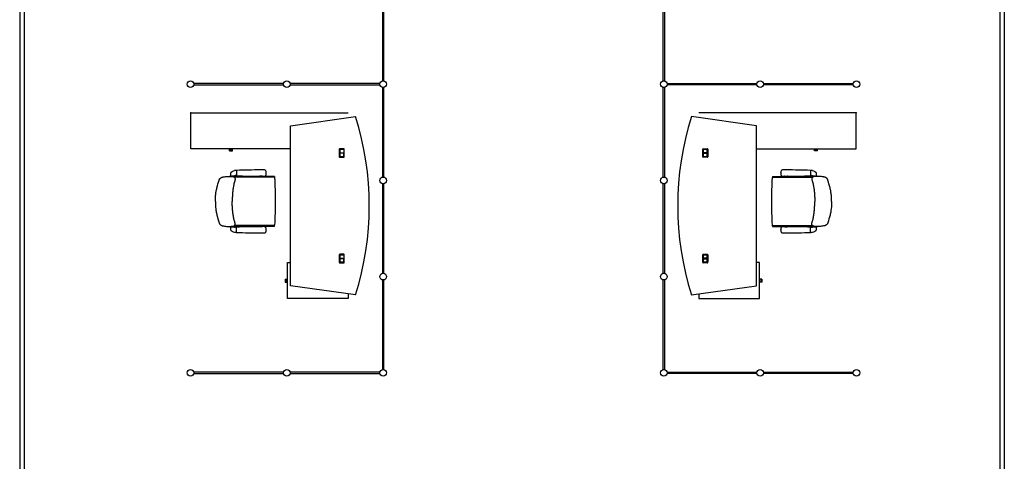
# Model space of a CAD drawing. Header units: millimetres. Extents: x 391350 to 515311, y -283575 to -199836.
# Tile 8 of 102: x 404895 to 416148, y -272278 to -267232. Entities that reach past the tile are written whole.
import ezdxf

# ---------------------------------------------------------------- set-up
doc = ezdxf.new("R2010")
doc.units = ezdxf.units.MM

msp = doc.modelspace()

# ---------------------------------------------------------------- linework, layer by layer
at = {"color": 0}
for p, q in [((404895, -259873), (404895, -277348)), ((404945, -259873), (404945, -277348)), ((416098, -259873), (416098, -277348)), ((416148, -259873), (416148, -277360)), ((409040, -266905), (409040, -267930)), ((409057, -267930), (409057, -266905)), ((412249, -267930), (412249, -266905)), ((412266, -266905), (412266, -267930)), ((407911, -267959), (406886, -267959)), ((406886, -267976), (407911, -267976)), ((409011, -267959), (407986, -267959)), ((407986, -267976), (409011, -267976)), ((409040, -268005), (409040, -269030)), ((409057, -269030), (409057, -268005)), ((412249, -269030), (412249, -268005)), ((412266, -268005), (412266, -269030)), ((412295, -267959), (413320, -267959)), ((413320, -267976), (412295, -267976)), ((413395, -267959), (414420, -267959)), ((414420, -267976), (413395, -267976)), ((406851, -268297), (408651, -268297)), ((406851, -268707), (406851, -268297)), ((407991, -268443), (408734, -268338)), ((413315, -268443), (412572, -268338)), ((414455, -268297), (412655, -268297)), ((414455, -268707), (414455, -268297)), ((407991, -270273), (407991, -268443)), ((413315, -270273), (413315, -268443)), ((407981, -268707), (406851, -268707)), ((407293, -268720), (407293, -268707)), ((407293, -268732), (407293, -268720)), ((407293, -268720), (407327, -268720)), ((407327, -268720), (407327, -268707)), ((407327, -268732), (407327, -268720)), ((408547, -268712), (408547, -268798)), ((408599, -268706), (408553, -268706)), ((408553, -268796), (408553, -268714)), ((408553, -268714), (408553, -268754)), ((408597, -268712), (408555, -268712)), ((408555, -268712), (408597, -268712)), ((408598, -268714), (408598, -268754)), ((408599, -268714), (408599, -268796)), ((408605, -268798), (408605, -268712)), ((412701, -268798), (412701, -268712)), ((412707, -268706), (412753, -268706)), ((412707, -268714), (412707, -268796)), ((412708, -268714), (412708, -268754)), ((412709, -268712), (412751, -268712)), ((412751, -268712), (412709, -268712)), ((412753, -268796), (412753, -268714)), ((412753, -268714), (412753, -268754)), ((412759, -268712), (412759, -268798)), ((413325, -268707), (414455, -268707)), ((413979, -268720), (413979, -268707)), ((414013, -268720), (413979, -268720)), ((413979, -268732), (413979, -268720)), ((414012, -268732), (414012, -268720)), ((414013, -268720), (414013, -268707)), ((407293, -268732), (407327, -268732)), ((408553, -268752), (408598, -268752)), ((408553, -268754), (408598, -268754)), ((408598, -268755), (408553, -268755)), ((408553, -268755), (408553, -268796)), ((408598, -268757), (408553, -268757)), ((408553, -268804), (408599, -268804)), ((408555, -268797), (408597, -268797)), ((408597, -268798), (408555, -268798)), ((408598, -268796), (408598, -268755)), ((412753, -268804), (412707, -268804)), ((412753, -268752), (412708, -268752)), ((412753, -268754), (412708, -268754)), ((412708, -268755), (412753, -268755)), ((412708, -268796), (412708, -268755)), ((412708, -268757), (412753, -268757)), ((412751, -268797), (412709, -268797)), ((412709, -268798), (412751, -268798)), ((412753, -268755), (412753, -268796)), ((414012, -268732), (413979, -268732)), ((407303, -269018, 0), (407342, -269018, 0)), ((407307, -269018, 0), (407312, -269021, 0)), ((407332, -269018, 0), (407312, -269018, 0)), ((407315, -269021, 0), (407312, -269021, 0)), ((407316, -269018, 0), (407314, -269018, 0)), ((407315, -269018, 0), (407328, -269018, 0)), ((407329, -269021, 0), (407315, -269021, 0)), ((407328, -269018, 0), (407329, -269018, 0)), ((407332, -269021, 0), (407329, -269021, 0)), ((407337, -269018, 0), (407332, -269021, 0)), ((407633, -269022), (407342, -269022)), ((407804, -269032), (407350, -269032)), ((407372, -269014, 0), (407358, -269014, 0)), ((407372, -268954, 0), (407369, -268954, 0)), ((407372, -268954, 0), (407372, -269015, 0)), ((407636, -269021), (407636, -269021)), ((407666, -269019), (407640, -269019)), ((407669, -269021), (407669, -269021)), ((407807, -269022), (407673, -269022)), ((407711, -268984, 0), (407711, -268983, 0)), ((407711, -268984, 0), (407711, -268985, 0)), ((407809, -269025), (407806, -269033)), ((413497, -269025), (413500, -269033)), ((413499, -269022), (413633, -269022)), ((413502, -269032), (413956, -269032)), ((413594, -268984, 0), (413594, -268983, 0)), ((413594, -268984, 0), (413594, -268985, 0)), ((413637, -269021), (413637, -269021)), ((413640, -269019), (413666, -269019)), ((413670, -269021), (413670, -269021)), ((413673, -269022), (413964, -269022)), ((413934, -268954, 0), (413934, -269015, 0)), ((413934, -268954, 0), (413937, -268954, 0)), ((413934, -269014, 0), (413948, -269014, 0)), ((414003, -269018, 0), (413964, -269018, 0)), ((413969, -269018, 0), (413974, -269021, 0)), ((413974, -269018, 0), (413994, -269018, 0)), ((413974, -269021, 0), (413977, -269021, 0)), ((413978, -269018, 0), (413976, -269018, 0)), ((413977, -269021, 0), (413991, -269021, 0)), ((413990, -269018, 0), (413978, -269018, 0)), ((413990, -269018, 0), (413992, -269018, 0)), ((413991, -269021, 0), (413994, -269021, 0)), ((413999, -269018, 0), (413994, -269021, 0)), ((409040, -269105), (409040, -270130)), ((409057, -270130), (409057, -269105)), ((412249, -270130), (412249, -269105)), ((412266, -269105), (412266, -270130)), ((407131, -269308), (407131, -269309)), ((407131, -269309), (407131, -269308)), ((414174, -269308), (414174, -269309)), ((414174, -269309), (414174, -269308)), ((407303, -269598, 0), (407342, -269598, 0)), ((407307, -269598, 0), (407312, -269595, 0)), ((407315, -269595, 0), (407312, -269595, 0)), ((407332, -269598, 0), (407312, -269598, 0)), ((407316, -269598, 0), (407314, -269598, 0)), ((407329, -269595, 0), (407315, -269595, 0)), ((407315, -269598, 0), (407328, -269598, 0)), ((407328, -269598, 0), (407329, -269598, 0)), ((407332, -269595, 0), (407329, -269595, 0)), ((407337, -269598, 0), (407332, -269595, 0)), ((407633, -269594), (407342, -269594)), ((407804, -269584), (407350, -269584)), ((407372, -269602, 0), (407358, -269602, 0)), ((407372, -269663, 0), (407372, -269602, 0)), ((407636, -269596), (407636, -269596)), ((407666, -269597), (407640, -269597)), ((407669, -269596), (407669, -269596)), ((407807, -269594), (407673, -269594)), ((407809, -269592), (407806, -269584)), ((413497, -269592), (413500, -269584)), ((413499, -269594), (413633, -269594)), ((413502, -269584), (413956, -269584)), ((413637, -269596), (413637, -269596)), ((413640, -269597), (413666, -269597)), ((413670, -269596), (413670, -269596)), ((413673, -269594), (413964, -269594)), ((413934, -269663, 0), (413934, -269602, 0)), ((413934, -269602, 0), (413948, -269602, 0)), ((414003, -269598, 0), (413964, -269598, 0)), ((413969, -269598, 0), (413974, -269595, 0)), ((413974, -269595, 0), (413977, -269595, 0)), ((413974, -269598, 0), (413994, -269598, 0)), ((413978, -269598, 0), (413976, -269598, 0)), ((413977, -269595, 0), (413991, -269595, 0)), ((413990, -269598, 0), (413978, -269598, 0)), ((413990, -269598, 0), (413992, -269598, 0)), ((413991, -269595, 0), (413994, -269595, 0)), ((413999, -269598, 0), (413994, -269595, 0)), ((407372, -269662, 0), (407369, -269662, 0)), ((407711, -269632, 0), (407711, -269631, 0)), ((407711, -269632, 0), (407711, -269633, 0)), ((413594, -269632, 0), (413594, -269631, 0)), ((413594, -269632, 0), (413594, -269633, 0)), ((413934, -269662, 0), (413937, -269662, 0)), ((408547, -269918), (408547, -270004)), ((408599, -269912), (408553, -269912)), ((408553, -269920), (408553, -269960)), ((408553, -270002), (408553, -269920)), ((408597, -269918), (408555, -269918)), ((408555, -269918), (408597, -269918)), ((408598, -269920), (408598, -269960)), ((408599, -269920), (408599, -270002)), ((408605, -270004), (408605, -269918)), ((412701, -270004), (412701, -269918)), ((412707, -269912), (412753, -269912)), ((412707, -269920), (412707, -270002)), ((412708, -269920), (412708, -269960)), ((412709, -269918), (412751, -269918)), ((412751, -269918), (412709, -269918)), ((412753, -269920), (412753, -269960)), ((412753, -270002), (412753, -269920)), ((412759, -269918), (412759, -270004)), ((407954, -270419), (407954, -270008)), ((407954, -270008), (407991, -270008)), ((408553, -269958), (408598, -269958)), ((408553, -269960), (408598, -269960)), ((408598, -269961), (408553, -269961)), ((408553, -269961), (408553, -270002)), ((408598, -269963), (408553, -269963)), ((408553, -270010), (408599, -270010)), ((408555, -270003), (408597, -270003)), ((408597, -270004), (408555, -270004)), ((408598, -270002), (408598, -269961)), ((412753, -270010), (412707, -270010)), ((412753, -269958), (412708, -269958)), ((412753, -269960), (412708, -269960)), ((412708, -269961), (412753, -269961)), ((412708, -270002), (412708, -269961)), ((412708, -269963), (412753, -269963)), ((412751, -270003), (412709, -270003)), ((412709, -270004), (412751, -270004)), ((412753, -269961), (412753, -270002)), ((413352, -270008), (413315, -270008)), ((413352, -270419), (413352, -270008)), ((407929, -270196), (407929, -270230)), ((407929, -270196), (407941, -270196)), ((407929, -270230), (407941, -270230)), ((407941, -270196), (407941, -270230)), ((407941, -270196), (407954, -270196)), ((407941, -270230), (407954, -270230)), ((408734, -270377), (407991, -270273)), ((409040, -270205), (409040, -271230)), ((409057, -271230), (409057, -270205)), ((412249, -271230), (412249, -270205)), ((412266, -270205), (412266, -271230)), ((412572, -270377), (413315, -270273)), ((413365, -270196), (413352, -270196)), ((413365, -270230), (413352, -270230)), ((413365, -270196), (413365, -270230)), ((413377, -270196), (413365, -270196)), ((413377, -270230), (413365, -270230)), ((413377, -270196), (413377, -270230)), ((408651, -270365), (408651, -270419)), ((412655, -270365), (412655, -270419)), ((408651, -270419), (407954, -270419)), ((412655, -270419), (413352, -270419)), ((407911, -271259), (406886, -271259)), ((406886, -271276), (407911, -271276)), ((409011, -271259), (407986, -271259)), ((407986, -271276), (409011, -271276)), ((412295, -271259), (413320, -271259)), ((413320, -271276), (412295, -271276)), ((413395, -271259), (414420, -271259)), ((414420, -271276), (413395, -271276))]:
    msp.add_line(p, q, dxfattribs=at)
at = {"color": 0, "extrusion": (0, 0, -1), "flags": 128}
for points in [[(-407132, -269308), (-407132, -269297), (-407132, -269286), (-407132, -269275), (-407133, -269263), (-407133, -269252), (-407134, -269241), (-407135, -269229), (-407137, -269218), (-407138, -269207), (-407140, -269196), (-407142, -269185), (-407144, -269174), (-407147, -269163), (-407150, -269152), (-407152, -269141), (-407155, -269130), (-407161, -269109), (-407168, -269087), (-407174, -269065), (-407175, -269062), (-407176, -269060), (-407177, -269057), (-407178, -269055), (-407180, -269052), (-407181, -269050), (-407183, -269048), (-407185, -269046), (-407187, -269044), (-407189, -269042), (-407192, -269040), (-407194, -269038), (-407196, -269037), (-407199, -269036), (-407201, -269034), (-407204, -269033), (-407207, -269032), (-407209, -269031), (-407212, -269031), (-407215, -269030), (-407220, -269029), (-407226, -269028), (-407237, -269026), (-407248, -269025), (-407260, -269024), (-407271, -269023), (-407282, -269023), (-407293, -269022), (-407304, -269022), (-407310, -269022), (-407316, -269022), (-407322, -269023), (-407328, -269023), (-407330, -269023), (-407333, -269024), (-407336, -269025), (-407339, -269026), (-407341, -269027), (-407344, -269028), (-407346, -269029), (-407348, -269031), (-407350, -269033), (-407351, -269034), (-407352, -269035), (-407353, -269037), (-407353, -269038), (-407355, -269040), (-407355, -269043), (-407356, -269046), (-407356, -269049), (-407356, -269052), (-407356, -269055), (-407356, -269057), (-407356, -269060), (-407355, -269063), (-407354, -269069), (-407353, -269074), (-407350, -269085), (-407347, -269096), (-407344, -269107), (-407341, -269118), (-407339, -269129), (-407337, -269140), (-407335, -269151), (-407334, -269162), (-407332, -269173), (-407331, -269185), (-407330, -269196), (-407328, -269207), (-407328, -269218), (-407327, -269230), (-407326, -269241), (-407326, -269252), (-407325, -269263), (-407325, -269286), (-407324, -269308)], [(-414174, -269308), (-414174, -269297), (-414174, -269286), (-414174, -269275), (-414173, -269263), (-414173, -269252), (-414172, -269241), (-414170, -269229), (-414169, -269218), (-414167, -269207), (-414166, -269196), (-414164, -269185), (-414161, -269174), (-414159, -269163), (-414156, -269152), (-414154, -269141), (-414151, -269130), (-414144, -269109), (-414138, -269087), (-414132, -269065), (-414131, -269062), (-414130, -269060), (-414129, -269057), (-414127, -269055), (-414126, -269052), (-414124, -269050), (-414123, -269048), (-414121, -269046), (-414119, -269044), (-414117, -269042), (-414114, -269040), (-414112, -269038), (-414109, -269037), (-414107, -269036), (-414104, -269034), (-414102, -269033), (-414099, -269032), (-414097, -269031), (-414094, -269031), (-414091, -269030), (-414086, -269029), (-414080, -269028), (-414069, -269026), (-414057, -269025), (-414046, -269024), (-414035, -269023), (-414024, -269023), (-414013, -269022), (-414001, -269022), (-413996, -269022), (-413990, -269022), (-413984, -269023), (-413978, -269023), (-413975, -269023), (-413973, -269024), (-413970, -269025), (-413967, -269026), (-413965, -269027), (-413962, -269028), (-413960, -269029), (-413958, -269031), (-413956, -269033), (-413955, -269034), (-413954, -269035), (-413953, -269037), (-413952, -269038), (-413951, -269040), (-413950, -269043), (-413950, -269046), (-413950, -269049), (-413949, -269052), (-413950, -269055), (-413950, -269057), (-413950, -269060), (-413950, -269063), (-413952, -269069), (-413953, -269074), (-413956, -269085), (-413959, -269096), (-413962, -269107), (-413964, -269118), (-413967, -269129), (-413969, -269140), (-413971, -269151), (-413972, -269162), (-413974, -269173), (-413975, -269185), (-413976, -269196), (-413977, -269207), (-413978, -269218), (-413979, -269230), (-413980, -269241), (-413980, -269252), (-413981, -269263), (-413981, -269286), (-413981, -269308)]]:
    msp.add_lwpolyline(points, dxfattribs=at)
at = {"color": 0, "flags": 128}
for points in [[(407132, -269308), (407132, -269320), (407132, -269331), (407132, -269342), (407133, -269354), (407133, -269365), (407134, -269376), (407135, -269387), (407137, -269399), (407138, -269410), (407140, -269421), (407142, -269432), (407144, -269443), (407147, -269454), (407150, -269465), (407152, -269476), (407155, -269487), (407161, -269508), (407168, -269530), (407174, -269552), (407175, -269555), (407176, -269557), (407177, -269560), (407178, -269562), (407180, -269565), (407181, -269567), (407183, -269569), (407185, -269571), (407187, -269573), (407189, -269575), (407192, -269577), (407194, -269579), (407196, -269580), (407199, -269581), (407201, -269583), (407204, -269584), (407207, -269585), (407209, -269586), (407212, -269586), (407215, -269587), (407220, -269588), (407226, -269589), (407237, -269590), (407248, -269592), (407260, -269593), (407271, -269594), (407282, -269594), (407293, -269595), (407304, -269595), (407310, -269595), (407316, -269595), (407322, -269594), (407328, -269594), (407330, -269593), (407333, -269593), (407336, -269592), (407339, -269591), (407341, -269590), (407344, -269589), (407346, -269588), (407348, -269586), (407350, -269584), (407351, -269583), (407352, -269582), (407353, -269580), (407353, -269579), (407355, -269577), (407355, -269574), (407356, -269571), (407356, -269568), (407356, -269565), (407356, -269562), (407356, -269559), (407356, -269557), (407355, -269554), (407354, -269548), (407353, -269543), (407350, -269532), (407347, -269521), (407344, -269510), (407341, -269499), (407339, -269488), (407337, -269477), (407335, -269466), (407334, -269455), (407332, -269444), (407331, -269432), (407330, -269421), (407328, -269410), (407328, -269399), (407327, -269387), (407326, -269376), (407326, -269365), (407325, -269354), (407325, -269331), (407324, -269308)], [(414174, -269308), (414174, -269320), (414174, -269331), (414174, -269342), (414173, -269354), (414173, -269365), (414172, -269376), (414170, -269387), (414169, -269399), (414167, -269410), (414166, -269421), (414164, -269432), (414161, -269443), (414159, -269454), (414156, -269465), (414154, -269476), (414151, -269487), (414144, -269508), (414138, -269530), (414132, -269552), (414131, -269555), (414130, -269557), (414129, -269560), (414127, -269562), (414126, -269565), (414124, -269567), (414123, -269569), (414121, -269571), (414119, -269573), (414117, -269575), (414114, -269577), (414112, -269579), (414109, -269580), (414107, -269581), (414104, -269583), (414102, -269584), (414099, -269585), (414097, -269586), (414094, -269586), (414091, -269587), (414086, -269588), (414080, -269589), (414069, -269590), (414057, -269592), (414046, -269593), (414035, -269594), (414024, -269594), (414013, -269595), (414001, -269595), (413996, -269595), (413990, -269595), (413984, -269594), (413978, -269594), (413975, -269593), (413973, -269593), (413970, -269592), (413967, -269591), (413965, -269590), (413962, -269589), (413960, -269588), (413958, -269586), (413956, -269584), (413955, -269583), (413954, -269582), (413953, -269580), (413952, -269579), (413951, -269577), (413950, -269574), (413950, -269571), (413950, -269568), (413949, -269565), (413950, -269562), (413950, -269559), (413950, -269557), (413950, -269554), (413952, -269548), (413953, -269543), (413956, -269532), (413959, -269521), (413962, -269510), (413964, -269499), (413967, -269488), (413969, -269477), (413971, -269466), (413972, -269455), (413974, -269444), (413975, -269432), (413976, -269421), (413977, -269410), (413978, -269399), (413979, -269387), (413980, -269376), (413980, -269365), (413981, -269354), (413981, -269331), (413981, -269308)]]:
    msp.add_lwpolyline(points, dxfattribs=at)
at = {"color": 0}
for centre in [(406848, -267968), (407948, -267968), (409048, -267968), (412258, -267968), (413358, -267968), (414458, -267968), (409048, -269068), (412258, -269068), (409048, -270168), (412258, -270168), (406848, -271268), (407948, -271268), (409048, -271268), (412258, -271268), (413358, -271268), (414458, -271268)]:
    msp.add_circle(centre, 38, dxfattribs=at)
for centre, radius, start, end in [((405501, -269358), 3390, 342.5003, 17.4997), ((415805, -269358), 3390, 162.5003, 197.4997), ((408553, -268712), 6, 90, 180), ((408555, -268714), 2, 90, 180), ((408555, -268714), 1.5, 90, 180), ((408597, -268714), 2, 0, 90), ((408597, -268714), 1.5, 0, 90), ((408599, -268712), 6, 0, 90), ((412707, -268712), 6, 90, 180), ((412709, -268714), 2, 90, 180), ((412709, -268714), 1.5, 90, 180), ((412751, -268714), 2, 0, 90), ((412751, -268714), 1.5, 0, 90), ((412753, -268712), 6, 0, 90), ((408553, -268798), 6, 180, 270), ((408555, -268796), 2, 180, 270), ((408555, -268796), 1.5, 180, 270), ((408597, -268796), 2, 270, 0), ((408597, -268796), 1.5, 270, 0), ((408599, -268798), 6, 270, 0), ((412707, -268798), 6, 180, 270), ((412709, -268796), 2, 180, 270), ((412709, -268796), 1.5, 180, 270), ((412751, -268796), 2, 270, 0), ((412751, -268796), 1.5, 270, 0), ((412753, -268798), 6, 270, 0), ((407601, -269036, 0), 300, 169.5623, 176.2553), ((407303, -269017, 0), 1.5, 176.2553, 270), ((407405, -269095, 0), 150, 123.806, 131.1159), ((407601, -269036, 0), 300, 169.529, 169.5623), ((407307, -268982, 0), 0.5, 131.1159, 169.5623), ((407405, -269095, 0), 150, 131.1159, 131.1825), ((407377, -269053, 0), 100, 106.1237, 123.806), ((407342, -269038), 16, 90, 117.9094), ((407358, -269049, 0), 35, 90, 117.6604), ((407369, -269024, 0), 70, 90, 106.1237), ((407633, -275849, 0), 6900, 89.8927, 92.1625), ((407372, -268954, 0), 0.8, 92.1625, 180), ((407633, -262120, 0), 6900, 267.8375, 270.1073), ((407372, -269015, 0), 0.8, 180, 267.8375), ((407633, -269017), 5, 270, 315), ((407640, -269024), 5, 90, 135), ((407661, -270210, 0), 1262, 88.8285, 90.7164), ((407661, -267759, 0), 1262, 269.2836, 271.1715), ((407666, -269024), 5, 45, 90), ((407673, -269017), 5, 225, 270), ((407687, -268986, 0), 37.4, 69.7407, 89.7876), ((407687, -268983, 0), 37.4, 270.2124, 290.2593), ((407695, -268964, 0), 13.7, 31.5291, 70.5701), ((407695, -269005, 0), 13.7, 289.4299, 328.4709), ((407688, -268968, 0), 22.5, 7.9869, 31.2718), ((407688, -269000, 0), 22.5, 328.7282, 352.0131), ((407651, -268976, 0), 59.9, 2.607, 10.5296), ((407651, -268993, 0), 59.9, 349.4704, 357.393), ((407475, -268986, 0), 237, 0.5676, 2.9749), ((407475, -268983, 0), 237, 357.0251, 359.4324), ((407804, -269039), 7, 3.0846, 90), ((407807, -269024), 2, 334.1492, 90), ((402813, -269308), 5006, 0, 3.0846), ((418493, -269308), 5006, 176.9154, 180), ((413502, -269039), 7, 90, 176.9154), ((413499, -269024), 2, 90, 205.8508), ((413831, -268986, 0), 237, 177.0251, 179.4324), ((413831, -268983, 0), 237, 180.5676, 182.9749), ((413655, -268976, 0), 59.9, 169.4704, 177.393), ((413655, -268993, 0), 59.9, 182.607, 190.5296), ((413618, -268968, 0), 22.5, 148.7282, 172.0131), ((413618, -269000, 0), 22.5, 187.9869, 211.2718), ((413610, -268964, 0), 13.7, 109.4299, 148.4709), ((413610, -269005, 0), 13.7, 211.5291, 250.5701), ((413619, -268986, 0), 37.4, 90.2124, 110.2593), ((413619, -268983, 0), 37.4, 249.7407, 269.7876), ((413644, -270210, 0), 1262, 89.2836, 91.1715), ((413644, -267759, 0), 1262, 268.8285, 270.7164), ((413633, -269017), 5, 270, 315), ((413640, -269024), 5, 90, 135), ((413673, -275849, 0), 6900, 87.8375, 90.1073), ((413673, -262120, 0), 6900, 269.8927, 272.1625), ((413666, -269024), 5, 45, 90), ((413673, -269017), 5, 225, 270), ((413933, -268954, 0), 0.8, 0, 87.8375), ((413933, -269015, 0), 0.8, 272.1625, 0), ((413937, -269024, 0), 70, 73.8763, 90), ((413948, -269049, 0), 35, 62.3396, 90), ((413929, -269053, 0), 100, 56.194, 73.8763), ((413964, -269038), 16, 62.0906, 90), ((413901, -269095, 0), 150, 48.8841, 56.194), ((413705, -269036, 0), 300, 3.7447, 10.4377), ((413705, -269036, 0), 300, 10.4377, 10.471), ((413999, -268982, 0), 0.5, 10.4377, 48.8841), ((413901, -269095, 0), 150, 48.8175, 48.8841), ((414003, -269017, 0), 1.5, 270, 3.7447), ((402813, -269308), 5006, 356.9154, 0), ((418493, -269308), 5006, 180, 183.0846), ((407303, -269600, 0), 1.5, 90, 183.7447), ((407601, -269580, 0), 300, 183.7447, 190.4377), ((407342, -269578), 16, 242.0906, 270), ((407358, -269567, 0), 35, 242.3396, 270), ((407633, -276497, 0), 6900, 89.8927, 92.1625), ((407372, -269602, 0), 0.8, 92.1625, 180), ((407633, -269599), 5, 45, 90), ((407640, -269592), 5, 225, 270), ((407661, -270858, 0), 1262, 88.8285, 90.7164), ((407666, -269592), 5, 270, 315), ((407673, -269599), 5, 90, 135), ((407687, -269634, 0), 37.4, 69.7407, 89.7876), ((407695, -269612, 0), 13.7, 31.5291, 70.5701), ((407688, -269616, 0), 22.5, 7.9869, 31.2718), ((407651, -269624, 0), 59.9, 2.607, 10.5296), ((407804, -269577), 7, 270, 356.9154), ((407807, -269592), 2, 270, 25.8508), ((413502, -269577), 7, 183.0846, 270), ((413499, -269592), 2, 154.1492, 270), ((413655, -269624, 0), 59.9, 169.4704, 177.393), ((413618, -269616, 0), 22.5, 148.7282, 172.0131), ((413610, -269612, 0), 13.7, 109.4299, 148.4709), ((413619, -269634, 0), 37.4, 90.2124, 110.2593), ((413644, -270858, 0), 1262, 89.2836, 91.1715), ((413633, -269599), 5, 45, 90), ((413640, -269592), 5, 225, 270), ((413673, -276497, 0), 6900, 87.8375, 90.1073), ((413666, -269592), 5, 270, 315), ((413673, -269599), 5, 90, 135), ((413933, -269602, 0), 0.8, 0, 87.8375), ((413948, -269567, 0), 35, 270, 297.6604), ((413964, -269578), 16, 270, 297.9094), ((413705, -269580, 0), 300, 349.5623, 356.2553), ((414003, -269600, 0), 1.5, 356.2553, 90), ((407405, -269522, 0), 150, 228.8841, 236.194), ((407405, -269522, 0), 150, 228.8175, 228.8841), ((407307, -269635, 0), 0.5, 190.4377, 228.8841), ((407601, -269580, 0), 300, 190.4377, 190.471), ((407377, -269564, 0), 100, 236.194, 253.8763), ((407369, -269592, 0), 70, 253.8763, 270), ((407633, -262768, 0), 6900, 267.8375, 270.1073), ((407372, -269663, 0), 0.8, 180, 267.8375), ((407661, -268407, 0), 1262, 269.2836, 271.1715), ((407687, -269631, 0), 37.4, 270.2124, 290.2593), ((407695, -269653, 0), 13.7, 289.4299, 328.4709), ((407688, -269648, 0), 22.5, 328.7282, 352.0131), ((407651, -269641, 0), 59.9, 349.4704, 357.393), ((407475, -269634, 0), 237, 0.5676, 2.9749), ((407475, -269631, 0), 237, 357.0251, 359.4324), ((413831, -269634, 0), 237, 177.0251, 179.4324), ((413831, -269631, 0), 237, 180.5676, 182.9749), ((413655, -269641, 0), 59.9, 182.607, 190.5296), ((413618, -269648, 0), 22.5, 187.9869, 211.2718), ((413610, -269653, 0), 13.7, 211.5291, 250.5701), ((413619, -269631, 0), 37.4, 249.7407, 269.7876), ((413644, -268407, 0), 1262, 268.8285, 270.7164), ((413673, -262768, 0), 6900, 269.8927, 272.1625), ((413933, -269663, 0), 0.8, 272.1625, 0), ((413937, -269592, 0), 70, 270, 286.1237), ((413929, -269564, 0), 100, 286.1237, 303.806), ((413901, -269522, 0), 150, 303.806, 311.1159), ((413901, -269522, 0), 150, 311.1159, 311.1825), ((413999, -269635, 0), 0.5, 311.1159, 349.5623), ((413705, -269580, 0), 300, 349.529, 349.5623), ((408553, -269918), 6, 90, 180), ((408555, -269920), 2, 90, 180), ((408555, -269920), 1.5, 90, 180), ((408597, -269920), 2, 0, 90), ((408597, -269920), 1.5, 0, 90), ((408599, -269918), 6, 0, 90), ((412707, -269918), 6, 90, 180), ((412709, -269920), 2, 90, 180), ((412709, -269920), 1.5, 90, 180), ((412751, -269920), 2, 0, 90), ((412751, -269920), 1.5, 0, 90), ((412753, -269918), 6, 0, 90), ((408553, -270004), 6, 180, 270), ((408555, -270002), 1.5, 180, 270), ((408555, -270002), 2, 180, 270), ((408597, -270002), 1.5, 270, 0), ((408597, -270002), 2, 270, 0), ((408599, -270004), 6, 270, 0), ((412707, -270004), 6, 180, 270), ((412709, -270002), 2, 180, 270), ((412709, -270002), 1.5, 180, 270), ((412751, -270002), 1.5, 270, 0), ((412751, -270002), 2, 270, 0), ((412753, -270004), 6, 270, 0)]:
    msp.add_arc(centre, radius, start, end, dxfattribs=at)
for p in [(406851, -268297), (414455, -268297)]:
    msp.add_point(p, dxfattribs=at)

doc.saveas('drawing.dxf')
